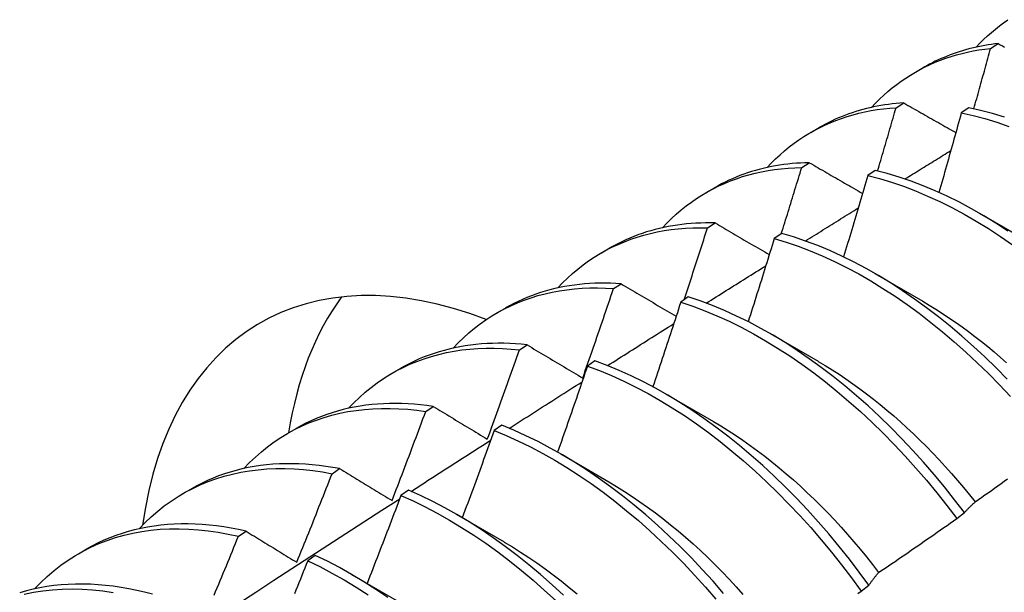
# Model space of a CAD drawing. Header units: inches. Extents: x 15 to 190, y 16 to 108.
# Tile 64 of 90: x 169.036 to 169.363, y 69.076 to 69.266. Entities that reach past the tile are written whole.
import ezdxf

# ---------------------------------------------------------------- set-up
doc = ezdxf.new("R2010")
doc.units = ezdxf.units.IN
doc.header["$MEASUREMENT"] = 0
doc.layers.add('Visible Edges(ANSI)', color=7, linetype='Continuous', lineweight=25)

msp = doc.modelspace()

# ---------------------------------------------------------------- linework, layer by layer
at = {"layer": 'Visible Edges(ANSI)'}
for p, q in [((169.35857, 69.25673), (169.36111, 69.25832)), ((169.33357, 69.24879), (169.33639, 69.25041)), ((169.32713, 69.23696), (169.32967, 69.23856)), ((169.35134, 69.23695), (169.34882, 69.23527)), ((169.29878, 69.22875), (169.30159, 69.23037)), ((169.29575, 69.21704), (169.29829, 69.21865)), ((169.32021, 69.21611), (169.3177, 69.21441)), ((169.26398, 69.20871), (169.26679, 69.21033)), ((169.35484, 69.20185), (169.37079, 69.19262)), ((169.26442, 69.19696), (169.26695, 69.19859)), ((169.28912, 69.19511), (169.28661, 69.19341)), ((169.22918, 69.18867), (169.23199, 69.19029)), ((169.32004, 69.18181), (169.33599, 69.17258)), ((169.23314, 69.17674), (169.23567, 69.17838)), ((169.25805, 69.17396), (169.25554, 69.17225)), ((169.19438, 69.16863), (169.19719, 69.17025)), ((169.28525, 69.16177), (169.3012, 69.15254)), ((169.20191, 69.15635), (169.20443, 69.15801)), ((169.227, 69.15267), (169.2245, 69.15094)), ((169.15958, 69.1486), (169.16239, 69.15021)), ((169.25045, 69.14173), (169.2664, 69.1325)), ((169.17071, 69.13582), (169.17323, 69.13748)), ((169.12478, 69.12856), (169.12759, 69.13018)), ((169.19597, 69.13123), (169.19347, 69.12949)), ((169.21565, 69.12169), (169.2316, 69.11246)), ((169.13955, 69.11513), (169.14207, 69.11681)), ((169.08998, 69.10852), (169.0928, 69.11014)), ((169.16496, 69.10964), (169.16245, 69.10789)), ((169.18085, 69.10165), (169.1968, 69.09242)), ((169.34731, 69.10021), (169.34987, 69.10216)), ((169.10843, 69.09429), (169.11094, 69.09598)), ((169.05519, 69.08848), (169.058, 69.0901)), ((169.13395, 69.08792), (169.13145, 69.08615)), ((169.14605, 69.08161), (169.162, 69.07238)), ((169.31552, 69.07603), (169.31809, 69.07799))]:
    msp.add_line(p, q, dxfattribs=at)
at = {"layer": 'Visible Edges(ANSI)', "flags": 128}
for points in [[(169.35382, 69.25712), (169.35503, 69.25841), (169.35627, 69.25966), (169.35755, 69.26086), (169.35885, 69.26203), (169.36017, 69.26315), (169.36153, 69.26423), (169.36291, 69.26527), (169.36432, 69.26627)], [(169.36111, 69.25832), (169.35999, 69.25819), (169.35888, 69.25804), (169.35777, 69.25787), (169.35668, 69.25769), (169.35558, 69.25749), (169.3545, 69.25727), (169.35342, 69.25704), (169.35236, 69.25678), (169.35129, 69.25651), (169.35024, 69.25623), (169.3492, 69.25592), (169.34816, 69.2556), (169.34713, 69.25526), (169.34611, 69.2549), (169.3451, 69.25453), (169.34409, 69.25414), (169.3431, 69.25373), (169.34211, 69.25331), (169.34113, 69.25287), (169.34017, 69.25241), (169.33921, 69.25194), (169.33826, 69.25144), (169.33732, 69.25094), (169.33639, 69.25041)], [(169.36111, 69.25832), (169.36181, 69.25792), (169.36252, 69.25753), (169.36322, 69.25713)], [(169.31902, 69.23708), (169.32033, 69.23847), (169.32167, 69.2398), (169.32304, 69.24109), (169.32445, 69.24234), (169.32589, 69.24353), (169.32736, 69.24468), (169.32886, 69.24578), (169.33039, 69.24682), (169.33196, 69.24782), (169.33355, 69.24878), (169.33517, 69.24968), (169.33681, 69.25053), (169.33849, 69.25133), (169.34019, 69.25208), (169.34192, 69.25277), (169.34368, 69.25342), (169.34546, 69.25402), (169.34726, 69.25456), (169.34909, 69.25505), (169.35094, 69.25549), (169.35282, 69.25588), (169.35471, 69.25621), (169.35663, 69.2565), (169.35857, 69.25673)], [(169.35302, 69.2366), (169.35325, 69.23744), (169.35349, 69.23828), (169.35372, 69.23912), (169.35396, 69.23996), (169.35419, 69.24079), (169.35442, 69.24163), (169.35466, 69.24247), (169.35489, 69.24331), (169.35512, 69.24415), (169.35535, 69.24499), (169.35559, 69.24583), (169.35582, 69.24666), (169.35605, 69.2475), (169.35628, 69.24834), (169.35651, 69.24918), (169.35674, 69.25002), (169.35697, 69.25086), (169.3572, 69.2517), (169.35743, 69.25253), (169.35766, 69.25337), (169.35789, 69.25421), (169.35811, 69.25505), (169.35834, 69.25589), (169.35857, 69.25673)], [(169.32967, 69.23856), (169.32839, 69.23847), (169.32712, 69.23836), (169.32586, 69.23823), (169.3246, 69.23807), (169.32336, 69.23789), (169.32212, 69.23769), (169.3209, 69.23747), (169.31968, 69.23723), (169.31847, 69.23696), (169.31727, 69.23667), (169.31608, 69.23636), (169.3149, 69.23603), (169.31373, 69.23568), (169.31257, 69.2353), (169.31142, 69.23491), (169.31029, 69.23449), (169.30916, 69.23405), (169.30804, 69.23359), (169.30694, 69.2331), (169.30585, 69.2326), (169.30476, 69.23207), (169.30369, 69.23153), (169.30263, 69.23096), (169.30159, 69.23037)], [(169.32967, 69.23856), (169.33039, 69.23815), (169.3311, 69.23774), (169.33182, 69.23734), (169.33254, 69.23693), (169.33326, 69.23652), (169.33398, 69.23611), (169.3347, 69.2357), (169.33542, 69.23529), (169.33614, 69.23488), (169.33686, 69.23447), (169.33758, 69.23406), (169.3383, 69.23364), (169.33902, 69.23323), (169.33975, 69.23282), (169.34047, 69.23241), (169.3412, 69.232), (169.34192, 69.23159), (169.34265, 69.23118), (169.34337, 69.23076), (169.3441, 69.23035), (169.34483, 69.22994), (169.34556, 69.22953), (169.34628, 69.22911), (169.34701, 69.2287)], [(169.28422, 69.21705), (169.28562, 69.21852), (169.28706, 69.21995), (169.28854, 69.22132), (169.29006, 69.22264), (169.29161, 69.22391), (169.2932, 69.22511), (169.29482, 69.22627), (169.29648, 69.22736), (169.29817, 69.2284), (169.2999, 69.22938), (169.30166, 69.23031), (169.30345, 69.23117), (169.30527, 69.23198), (169.30712, 69.23273), (169.309, 69.23342), (169.31091, 69.23406), (169.31285, 69.23463), (169.31481, 69.23514), (169.3168, 69.23559), (169.31882, 69.23599), (169.32086, 69.23632), (169.32293, 69.23659), (169.32502, 69.23681), (169.32713, 69.23696)], [(169.321, 69.21591), (169.32126, 69.21679), (169.32152, 69.21767), (169.32178, 69.21854), (169.32204, 69.21942), (169.32229, 69.2203), (169.32255, 69.22118), (169.32281, 69.22205), (169.32307, 69.22293), (169.32332, 69.22381), (169.32358, 69.22468), (169.32384, 69.22556), (169.32409, 69.22644), (169.32435, 69.22731), (169.3246, 69.22819), (169.32486, 69.22907), (169.32511, 69.22994), (169.32537, 69.23082), (169.32562, 69.2317), (169.32587, 69.23258), (169.32613, 69.23345), (169.32638, 69.23433), (169.32663, 69.23521), (169.32688, 69.23608), (169.32713, 69.23696)], [(169.34882, 69.23527), (169.34852, 69.23417), (169.34822, 69.23306), (169.34791, 69.23196), (169.34761, 69.23085), (169.3473, 69.22975), (169.347, 69.22865), (169.34669, 69.22754), (169.34639, 69.22644), (169.34608, 69.22533), (169.34577, 69.22423), (169.34546, 69.22312), (169.34516, 69.22202), (169.34485, 69.22091), (169.34454, 69.21981), (169.34423, 69.2187), (169.34392, 69.2176), (169.34361, 69.21649), (169.34329, 69.21539), (169.34298, 69.21428), (169.34267, 69.21318), (169.34236, 69.21208), (169.34204, 69.21097), (169.34173, 69.20987), (169.34141, 69.20876)], [(169.34882, 69.23527), (169.35273, 69.2344), (169.35667, 69.23335), (169.36064, 69.23214), (169.36464, 69.23076)], [(169.36315, 69.23385), (169.35918, 69.23506), (169.35524, 69.23609), (169.35134, 69.23695)], [(169.33008, 69.21324), (169.33071, 69.21363), (169.33135, 69.21403), (169.33199, 69.21442), (169.33262, 69.21482), (169.33326, 69.21521), (169.33389, 69.2156), (169.33453, 69.216), (169.33517, 69.21639), (169.3358, 69.21679), (169.33644, 69.21718), (169.33707, 69.21757), (169.33771, 69.21797), (169.33835, 69.21836), (169.33898, 69.21876), (169.33962, 69.21915), (169.34026, 69.21954), (169.34089, 69.21994), (169.34153, 69.22033), (169.34216, 69.22072), (169.3428, 69.22112), (169.34344, 69.22151), (169.34407, 69.2219), (169.34471, 69.2223), (169.34535, 69.22269)], [(169.29829, 69.21865), (169.29684, 69.21862), (169.29541, 69.21855), (169.29399, 69.21846), (169.29258, 69.21835), (169.29117, 69.2182), (169.28978, 69.21803), (169.2884, 69.21783), (169.28703, 69.2176), (169.28567, 69.21735), (169.28432, 69.21707), (169.28298, 69.21676), (169.28166, 69.21643), (169.28035, 69.21606), (169.27905, 69.21568), (169.27776, 69.21526), (169.27649, 69.21482), (169.27523, 69.21435), (169.27398, 69.21385), (169.27275, 69.21333), (169.27153, 69.21279), (169.27032, 69.21221), (169.26913, 69.21161), (169.26795, 69.21098), (169.26679, 69.21033)], [(169.29829, 69.21865), (169.29902, 69.21823), (169.29975, 69.21781), (169.30048, 69.21739), (169.30121, 69.21696), (169.30194, 69.21654), (169.30267, 69.21612), (169.30341, 69.21569), (169.30414, 69.21527), (169.30487, 69.21484), (169.30561, 69.21442), (169.30635, 69.214), (169.30708, 69.21357), (169.30782, 69.21315), (169.30856, 69.21272), (169.30929, 69.2123), (169.31003, 69.21187), (169.31077, 69.21144), (169.31151, 69.21102), (169.31225, 69.21059), (169.313, 69.21016), (169.31374, 69.20974), (169.31448, 69.20931), (169.31522, 69.20888), (169.31597, 69.20846)], [(169.24942, 69.19701), (169.25092, 69.19858), (169.25246, 69.2001), (169.25404, 69.20155), (169.25567, 69.20294), (169.25734, 69.20427), (169.25905, 69.20554), (169.26079, 69.20674), (169.26258, 69.20788), (169.2644, 69.20896), (169.26627, 69.20997), (169.26816, 69.21091), (169.2701, 69.21179), (169.27207, 69.2126), (169.27407, 69.21334), (169.27611, 69.21402), (169.27817, 69.21462), (169.28027, 69.21516), (169.2824, 69.21564), (169.28456, 69.21604), (169.28675, 69.21638), (169.28896, 69.21665), (169.2912, 69.21685), (169.29346, 69.21698), (169.29575, 69.21704)], [(169.28898, 69.19501), (169.28926, 69.19593), (169.28955, 69.19685), (169.28984, 69.19777), (169.29012, 69.19868), (169.29041, 69.1996), (169.29069, 69.20052), (169.29098, 69.20144), (169.29126, 69.20235), (169.29155, 69.20327), (169.29183, 69.20419), (169.29211, 69.20511), (169.2924, 69.20602), (169.29268, 69.20694), (169.29296, 69.20786), (169.29324, 69.20878), (169.29352, 69.2097), (169.2938, 69.21061), (169.29408, 69.21153), (169.29436, 69.21245), (169.29464, 69.21337), (169.29492, 69.21429), (169.2952, 69.2152), (169.29547, 69.21612), (169.29575, 69.21704)], [(169.3177, 69.21441), (169.31737, 69.21328), (169.31704, 69.21215), (169.31672, 69.21102), (169.31639, 69.20989), (169.31606, 69.20876), (169.31573, 69.20763), (169.3154, 69.2065), (169.31506, 69.20537), (169.31473, 69.20424), (169.3144, 69.20311), (169.31407, 69.20198), (169.31373, 69.20085), (169.3134, 69.19972), (169.31306, 69.19859), (169.31273, 69.19746), (169.31239, 69.19633), (169.31206, 69.1952), (169.31172, 69.19407), (169.31138, 69.19294), (169.31104, 69.19181), (169.3107, 69.19068), (169.31036, 69.18955), (169.31002, 69.18842), (169.30968, 69.18729)], [(169.3177, 69.21441), (169.32164, 69.21338), (169.32561, 69.21217), (169.3296, 69.2108), (169.33362, 69.20927), (169.33764, 69.20757), (169.34168, 69.20571), (169.34572, 69.20369), (169.34976, 69.20152), (169.3538, 69.19919), (169.35783, 69.19671), (169.36184, 69.19409), (169.36583, 69.19132)], [(169.36435, 69.19591), (169.36033, 69.19853), (169.3563, 69.20099), (169.35227, 69.20331), (169.34822, 69.20547), (169.34418, 69.20748), (169.34015, 69.20932), (169.33612, 69.21101), (169.33211, 69.21253), (169.32812, 69.21389), (169.32415, 69.21508), (169.32021, 69.21611)], [(169.29697, 69.19261), (169.2977, 69.19307), (169.29843, 69.19352), (169.29916, 69.19398), (169.29989, 69.19444), (169.30063, 69.1949), (169.30136, 69.19535), (169.30209, 69.19581), (169.30282, 69.19627), (169.30355, 69.19673), (169.30429, 69.19718), (169.30502, 69.19764), (169.30575, 69.1981), (169.30648, 69.19855), (169.30722, 69.19901), (169.30795, 69.19947), (169.30868, 69.19993), (169.30941, 69.20038), (169.31014, 69.20084), (169.31088, 69.2013), (169.31161, 69.20175), (169.31234, 69.20221), (169.31307, 69.20267), (169.31381, 69.20312), (169.31454, 69.20358)], [(169.26695, 69.19859), (169.26534, 69.19862), (169.26375, 69.19862), (169.26216, 69.19858), (169.26059, 69.19851), (169.25902, 69.19841), (169.25747, 69.19828), (169.25593, 69.19811), (169.25441, 69.19791), (169.25289, 69.19768), (169.25139, 69.19741), (169.24991, 69.19711), (169.24844, 69.19678), (169.24698, 69.19642), (169.24554, 69.19602), (169.24411, 69.19559), (169.2427, 69.19513), (169.2413, 69.19464), (169.23992, 69.19411), (169.23856, 69.19356), (169.23721, 69.19297), (169.23588, 69.19235), (169.23457, 69.19169), (169.23327, 69.19101), (169.23199, 69.19029)], [(169.26695, 69.19859), (169.2677, 69.19816), (169.26844, 69.19772), (169.26918, 69.19728), (169.26993, 69.19685), (169.27067, 69.19641), (169.27142, 69.19597), (169.27217, 69.19554), (169.27291, 69.1951), (169.27366, 69.19466), (169.27441, 69.19422), (169.27516, 69.19379), (169.27591, 69.19335), (169.27666, 69.19291), (169.27741, 69.19247), (169.27817, 69.19203), (169.27892, 69.19159), (169.27967, 69.19115), (169.28043, 69.19071), (169.28118, 69.19027), (169.28194, 69.18983), (169.28269, 69.18939), (169.28345, 69.18895), (169.28421, 69.18851), (169.28497, 69.18806)], [(169.21462, 69.17697), (169.21622, 69.17864), (169.21786, 69.18024), (169.21955, 69.18178), (169.22128, 69.18324), (169.22307, 69.18464), (169.2249, 69.18596), (169.22677, 69.18721), (169.22869, 69.18839), (169.23065, 69.18949), (169.23265, 69.19052), (169.23469, 69.19148), (169.23677, 69.19236), (169.23889, 69.19316), (169.24105, 69.19389), (169.24324, 69.19455), (169.24547, 69.19512), (169.24773, 69.19563), (169.25003, 69.19605), (169.25236, 69.19639), (169.25471, 69.19666), (169.2571, 69.19686), (169.25951, 69.19697), (169.26196, 69.19701), (169.26442, 69.19696)], [(169.25665, 69.17301), (169.25698, 69.174), (169.25731, 69.175), (169.25764, 69.176), (169.25797, 69.177), (169.25829, 69.17799), (169.25862, 69.17899), (169.25895, 69.17999), (169.25927, 69.18099), (169.2596, 69.18199), (169.25992, 69.18299), (169.26025, 69.18398), (169.26057, 69.18498), (169.2609, 69.18598), (169.26122, 69.18698), (169.26154, 69.18798), (169.26186, 69.18898), (169.26219, 69.18997), (169.26251, 69.19097), (169.26283, 69.19197), (169.26315, 69.19297), (169.26347, 69.19397), (169.26379, 69.19497), (169.2641, 69.19597), (169.26442, 69.19696)], [(169.3641, 69.14657), (169.36041, 69.15033), (169.35666, 69.15398), (169.35287, 69.15751), (169.34903, 69.16092), (169.34515, 69.16421), (169.34123, 69.16737), (169.33728, 69.17039), (169.33331, 69.17328), (169.32931, 69.17603), (169.32529, 69.17864), (169.32126, 69.18109), (169.31723, 69.1834), (169.31319, 69.18555), (169.30914, 69.18755), (169.30511, 69.18939), (169.30108, 69.19107), (169.29707, 69.19258), (169.29308, 69.19393), (169.28912, 69.19511)], [(169.28661, 69.19341), (169.28625, 69.19225), (169.2859, 69.1911), (169.28555, 69.18995), (169.28519, 69.18879), (169.28484, 69.18764), (169.28448, 69.18649), (169.28412, 69.18533), (169.28377, 69.18418), (169.28341, 69.18303), (169.28305, 69.18187), (169.28269, 69.18072), (169.28233, 69.17957), (169.28197, 69.17841), (169.28161, 69.17726), (169.28125, 69.17611), (169.28088, 69.17495), (169.28052, 69.1738), (169.28016, 69.17265), (169.27979, 69.17149), (169.27943, 69.17034), (169.27906, 69.16919), (169.2787, 69.16804), (169.27833, 69.16688), (169.27796, 69.16573)], [(169.28661, 69.19341), (169.29058, 69.19221), (169.29457, 69.19085), (169.29858, 69.18932), (169.3026, 69.18764), (169.30664, 69.18578), (169.31068, 69.18378), (169.31472, 69.18161), (169.31876, 69.17929), (169.32279, 69.17682), (169.3268, 69.17421), (169.3308, 69.17145), (169.33477, 69.16855), (169.33872, 69.16551), (169.34263, 69.16235), (169.34651, 69.15905), (169.35035, 69.15563), (169.35414, 69.15209), (169.35788, 69.14843), (169.36156, 69.14466), (169.36519, 69.14078)], [(169.264, 69.1719), (169.26482, 69.17242), (169.26565, 69.17294), (169.26647, 69.17346), (169.2673, 69.17398), (169.26813, 69.1745), (169.26895, 69.17502), (169.26978, 69.17554), (169.27061, 69.17606), (169.27143, 69.17658), (169.27226, 69.1771), (169.27309, 69.17762), (169.27391, 69.17814), (169.27474, 69.17866), (169.27557, 69.17918), (169.27639, 69.1797), (169.27722, 69.18022), (169.27805, 69.18074), (169.27887, 69.18126), (169.2797, 69.18178), (169.28053, 69.1823), (169.28135, 69.18282), (169.28218, 69.18334), (169.28301, 69.18386), (169.28383, 69.18438)], [(169.23567, 69.17838), (169.23389, 69.17848), (169.23213, 69.17855), (169.23037, 69.17858), (169.22863, 69.17858), (169.22691, 69.17853), (169.2252, 69.17844), (169.2235, 69.17831), (169.22181, 69.17815), (169.22014, 69.17794), (169.21849, 69.1777), (169.21685, 69.17742), (169.21523, 69.1771), (169.21363, 69.17674), (169.21204, 69.17634), (169.21047, 69.1759), (169.20892, 69.17543), (169.20738, 69.17491), (169.20587, 69.17436), (169.20437, 69.17377), (169.2029, 69.17314), (169.20144, 69.17248), (169.2, 69.17177), (169.19859, 69.17103), (169.19719, 69.17025)], [(169.23567, 69.17838), (169.23642, 69.17793), (169.23718, 69.17748), (169.23794, 69.17703), (169.23869, 69.17658), (169.23945, 69.17613), (169.24021, 69.17568), (169.24097, 69.17523), (169.24173, 69.17478), (169.2425, 69.17433), (169.24326, 69.17388), (169.24402, 69.17343), (169.24479, 69.17297), (169.24555, 69.17252), (169.24632, 69.17207), (169.24708, 69.17162), (169.24785, 69.17116), (169.24862, 69.17071), (169.24939, 69.17026), (169.25015, 69.1698), (169.25092, 69.16935), (169.2517, 69.16889), (169.25247, 69.16844), (169.25324, 69.16798), (169.25401, 69.16753)], [(169.17982, 69.15693), (169.18151, 69.1587), (169.18325, 69.16039), (169.18505, 69.162), (169.1869, 69.16354), (169.1888, 69.16499), (169.19075, 69.16637), (169.19275, 69.16766), (169.1948, 69.16888), (169.1969, 69.17001), (169.19904, 69.17105), (169.20123, 69.17202), (169.20346, 69.1729), (169.20574, 69.17369), (169.20805, 69.1744), (169.2104, 69.17502), (169.2128, 69.17556), (169.21523, 69.17601), (169.21769, 69.17637), (169.22019, 69.17665), (169.22272, 69.17684), (169.22528, 69.17695), (169.22787, 69.17696), (169.23049, 69.17689), (169.23314, 69.17674)], [(169.22292, 69.14695), (169.22336, 69.14819), (169.22379, 69.14943), (169.22423, 69.15067), (169.22466, 69.15191), (169.22509, 69.15315), (169.22552, 69.15439), (169.22595, 69.15563), (169.22638, 69.15687), (169.22681, 69.15811), (169.22724, 69.15935), (169.22767, 69.16059), (169.22809, 69.16183), (169.22852, 69.16307), (169.22894, 69.16432), (169.22937, 69.16556), (169.22979, 69.1668), (169.23021, 69.16804), (169.23063, 69.16928), (169.23105, 69.17053), (169.23147, 69.17177), (169.23189, 69.17301), (169.23231, 69.17425), (169.23273, 69.17549), (169.23314, 69.17674)], [(169.25554, 69.17225), (169.25516, 69.17107), (169.25478, 69.1699), (169.2544, 69.16872), (169.25402, 69.16755), (169.25364, 69.16637), (169.25325, 69.1652), (169.25287, 69.16403), (169.25249, 69.16285), (169.2521, 69.16168), (169.25172, 69.1605), (169.25133, 69.15933), (169.25095, 69.15815), (169.25056, 69.15698), (169.25017, 69.15581), (169.24978, 69.15463), (169.24939, 69.15346), (169.249, 69.15229), (169.24861, 69.15111), (169.24822, 69.14994), (169.24783, 69.14876), (169.24744, 69.14759), (169.24704, 69.14642), (169.24665, 69.14524), (169.24625, 69.14407)], [(169.25554, 69.17225), (169.25953, 69.1709), (169.26354, 69.16938), (169.26757, 69.1677), (169.2716, 69.16586), (169.27564, 69.16386), (169.27968, 69.1617), (169.28372, 69.1594), (169.28775, 69.15694), (169.29177, 69.15433), (169.29576, 69.15158), (169.29974, 69.14869), (169.30369, 69.14566), (169.3076, 69.1425), (169.31148, 69.13921), (169.31532, 69.13579), (169.31911, 69.13226), (169.32286, 69.12861), (169.32655, 69.12485), (169.33018, 69.12098), (169.33375, 69.11701), (169.33725, 69.11294), (169.34068, 69.10878), (169.34403, 69.10454), (169.34731, 69.10021)], [(169.34987, 69.10216), (169.34659, 69.10648), (169.34323, 69.11072), (169.33979, 69.11487), (169.33629, 69.11893), (169.33272, 69.12289), (169.32908, 69.12676), (169.32539, 69.13051), (169.32164, 69.13415), (169.31784, 69.13768), (169.314, 69.14108), (169.31012, 69.14436), (169.3062, 69.14751), (169.30225, 69.15053), (169.29827, 69.15341), (169.29427, 69.15615), (169.29026, 69.15875), (169.28623, 69.1612), (169.28219, 69.16349), (169.27815, 69.16564), (169.27411, 69.16762), (169.27007, 69.16945), (169.26605, 69.17112), (169.26204, 69.17262), (169.25805, 69.17396)], [(169.33599, 69.17251), (169.33818, 69.17122), (169.34037, 69.16987), (169.34256, 69.16848), (169.34474, 69.16704), (169.34691, 69.16555), (169.34907, 69.16402), (169.35123, 69.16243), (169.35337, 69.16081), (169.3555, 69.15913), (169.35763, 69.15742), (169.35973, 69.15565), (169.36183, 69.15385), (169.36391, 69.152)], [(169.23116, 69.1511), (169.23208, 69.15169), (169.233, 69.15227), (169.23392, 69.15286), (169.23483, 69.15344), (169.23575, 69.15402), (169.23667, 69.15461), (169.23759, 69.15519), (169.23851, 69.15577), (169.23943, 69.15636), (169.24035, 69.15694), (169.24127, 69.15752), (169.24219, 69.15811), (169.24311, 69.15869), (169.24403, 69.15927), (169.24495, 69.15986), (169.24587, 69.16044), (169.24679, 69.16102), (169.24771, 69.1616), (169.24863, 69.16219), (169.24955, 69.16277), (169.25047, 69.16335), (169.25139, 69.16393), (169.25231, 69.16451), (169.25323, 69.1651)], [(169.14503, 69.13689), (169.14681, 69.13875), (169.14865, 69.14053), (169.15056, 69.14222), (169.15252, 69.14383), (169.15454, 69.14534), (169.15662, 69.14677), (169.15875, 69.14811), (169.16093, 69.14935), (169.16317, 69.1505), (169.16545, 69.15156), (169.16779, 69.15252), (169.17017, 69.15339), (169.1726, 69.15417), (169.17508, 69.15485), (169.17759, 69.15543), (169.18015, 69.15592), (169.18275, 69.15632), (169.18539, 69.15661), (169.18806, 69.15681), (169.19077, 69.15691), (169.19351, 69.15692), (169.19628, 69.15683), (169.19908, 69.15664), (169.20191, 69.15635)], [(169.20443, 69.15801), (169.20248, 69.15821), (169.20055, 69.15836), (169.19863, 69.15847), (169.19672, 69.15853), (169.19483, 69.15855), (169.19295, 69.15852), (169.19109, 69.15844), (169.18925, 69.15832), (169.18742, 69.15815), (169.18561, 69.15794), (169.18382, 69.15768), (169.18204, 69.15738), (169.18029, 69.15703), (169.17855, 69.15663), (169.17684, 69.15619), (169.17514, 69.15571), (169.17347, 69.15518), (169.17182, 69.1546), (169.17019, 69.15398), (169.16858, 69.15332), (169.167, 69.15261), (169.16544, 69.15185), (169.1639, 69.15106), (169.16239, 69.15021)], [(169.19119, 69.12664), (169.19165, 69.12788), (169.1921, 69.12911), (169.19256, 69.13035), (169.19301, 69.13159), (169.19346, 69.13282), (169.19392, 69.13406), (169.19437, 69.1353), (169.19482, 69.13653), (169.19527, 69.13777), (169.19571, 69.13901), (169.19616, 69.14025), (169.19661, 69.14149), (169.19705, 69.14272), (169.1975, 69.14396), (169.19794, 69.1452), (169.19839, 69.14644), (169.19883, 69.14768), (169.19927, 69.14892), (169.19971, 69.15016), (169.20015, 69.1514), (169.20059, 69.15264), (169.20103, 69.15388), (169.20147, 69.15511), (169.20191, 69.15635)], [(169.20443, 69.15801), (169.20519, 69.15755), (169.20595, 69.15709), (169.20671, 69.15664), (169.20748, 69.15618), (169.20824, 69.15572), (169.20901, 69.15526), (169.20977, 69.1548), (169.21054, 69.15434), (169.21131, 69.15389), (169.21208, 69.15343), (169.21285, 69.15297), (169.21362, 69.1525), (169.21439, 69.15204), (169.21516, 69.15158), (169.21593, 69.15112), (169.21671, 69.15066), (169.21748, 69.1502), (169.21826, 69.14973), (169.21903, 69.14927), (169.21981, 69.14881), (169.22059, 69.14834), (169.22137, 69.14788), (169.22214, 69.14741), (169.22292, 69.14695)], [(169.31809, 69.07799), (169.31488, 69.08238), (169.3116, 69.0867), (169.30823, 69.09093), (169.30479, 69.09508), (169.30128, 69.09913), (169.2977, 69.10309), (169.29406, 69.10694), (169.29037, 69.11069), (169.28662, 69.11432), (169.28282, 69.11784), (169.27897, 69.12124), (169.27509, 69.12451), (169.27117, 69.12766), (169.26722, 69.13067), (169.26324, 69.13354), (169.25924, 69.13627), (169.25522, 69.13886), (169.25119, 69.1413), (169.24715, 69.14359), (169.24311, 69.14572), (169.23907, 69.1477), (169.23503, 69.14952), (169.23101, 69.15118), (169.227, 69.15267)], [(169.3012, 69.1525), (169.30353, 69.15113), (169.30585, 69.1497), (169.30817, 69.14822), (169.31048, 69.14668), (169.31278, 69.14508), (169.31507, 69.14343), (169.31735, 69.14173), (169.31962, 69.13997), (169.32188, 69.13816), (169.32412, 69.1363), (169.32635, 69.13439), (169.32856, 69.13243), (169.33076, 69.13043), (169.33293, 69.12838), (169.33509, 69.12629), (169.33723, 69.12415), (169.33935, 69.12198), (169.34144, 69.11976), (169.34351, 69.11751), (169.34555, 69.11522), (169.34757, 69.11289), (169.34956, 69.11053), (169.35153, 69.10813), (169.35347, 69.10571)], [(169.2245, 69.15094), (169.22409, 69.14975), (169.22368, 69.14855), (169.22327, 69.14736), (169.22287, 69.14617), (169.22246, 69.14497), (169.22205, 69.14378), (169.22164, 69.14259), (169.22123, 69.14139), (169.22081, 69.1402), (169.2204, 69.13901), (169.21999, 69.13782), (169.21957, 69.13662), (169.21916, 69.13543), (169.21874, 69.13424), (169.21833, 69.13304), (169.21791, 69.13185), (169.21749, 69.13066), (169.21708, 69.12947), (169.21666, 69.12828), (169.21624, 69.12708), (169.21582, 69.12589), (169.2154, 69.1247), (169.21498, 69.12351), (169.21455, 69.12232)], [(169.2245, 69.15094), (169.2285, 69.14944), (169.23253, 69.14777), (169.23656, 69.14593), (169.2406, 69.14394), (169.24465, 69.1418), (169.24868, 69.1395), (169.25271, 69.13705), (169.25673, 69.13445), (169.26073, 69.13171), (169.26471, 69.12882), (169.26866, 69.1258), (169.27257, 69.12265), (169.27645, 69.11937), (169.2803, 69.11596), (169.28409, 69.11243), (169.28784, 69.10879), (169.29153, 69.10503), (169.29516, 69.10117), (169.29874, 69.09721), (169.30224, 69.09315), (169.30568, 69.08899), (169.30904, 69.08475), (169.31232, 69.08043), (169.31552, 69.07603)], [(169.19844, 69.13022), (169.19945, 69.13087), (169.20046, 69.13152), (169.20148, 69.13217), (169.20249, 69.13281), (169.2035, 69.13346), (169.20451, 69.13411), (169.20552, 69.13476), (169.20653, 69.1354), (169.20755, 69.13605), (169.20856, 69.1367), (169.20957, 69.13734), (169.21058, 69.13799), (169.21159, 69.13864), (169.2126, 69.13928), (169.21362, 69.13993), (169.21463, 69.14057), (169.21564, 69.14122), (169.21665, 69.14187), (169.21766, 69.14251), (169.21868, 69.14316), (169.21969, 69.1438), (169.2207, 69.14445), (169.22171, 69.14509), (169.22273, 69.14574)], [(169.11023, 69.11685), (169.11211, 69.11881), (169.11405, 69.12067), (169.11606, 69.12244), (169.11814, 69.12412), (169.12028, 69.12569), (169.12248, 69.12716), (169.12474, 69.12853), (169.12707, 69.12981), (169.12944, 69.13097), (169.13188, 69.13204), (169.13436, 69.133), (169.1369, 69.13385), (169.13949, 69.13461), (169.14213, 69.13525), (169.14481, 69.13579), (169.14753, 69.13622), (169.1503, 69.13654), (169.15311, 69.13676), (169.15596, 69.13687), (169.15885, 69.13688), (169.16177, 69.13677), (169.16472, 69.13656), (169.1677, 69.13624), (169.17071, 69.13582)], [(169.17323, 69.13748), (169.17111, 69.13779), (169.16901, 69.13804), (169.16691, 69.13823), (169.16484, 69.13838), (169.16278, 69.13847), (169.16074, 69.13851), (169.15871, 69.13849), (169.1567, 69.13842), (169.15472, 69.1383), (169.15275, 69.13813), (169.1508, 69.1379), (169.14887, 69.13762), (169.14696, 69.13729), (169.14508, 69.1369), (169.14322, 69.13646), (169.14138, 69.13597), (169.13956, 69.13543), (169.13777, 69.13483), (169.13601, 69.13418), (169.13427, 69.13348), (169.13256, 69.13273), (169.13088, 69.13193), (169.12922, 69.13108), (169.12759, 69.13018)], [(169.1595, 69.1062), (169.15998, 69.10743), (169.16045, 69.10866), (169.16093, 69.1099), (169.1614, 69.11113), (169.16187, 69.11236), (169.16235, 69.11359), (169.16282, 69.11483), (169.16329, 69.11606), (169.16376, 69.11729), (169.16423, 69.11853), (169.1647, 69.11976), (169.16516, 69.121), (169.16563, 69.12223), (169.1661, 69.12347), (169.16656, 69.1247), (169.16703, 69.12593), (169.16749, 69.12717), (169.16795, 69.12841), (169.16841, 69.12964), (169.16887, 69.13088), (169.16933, 69.13211), (169.16979, 69.13335), (169.17025, 69.13458), (169.17071, 69.13582)], [(169.17323, 69.13748), (169.17397, 69.13704), (169.17471, 69.13659), (169.17545, 69.13614), (169.17619, 69.13569), (169.17693, 69.13525), (169.17768, 69.1348), (169.17842, 69.13435), (169.17916, 69.1339), (169.17991, 69.13345), (169.18066, 69.13299), (169.1814, 69.13254), (169.18215, 69.13209), (169.1829, 69.13164), (169.18365, 69.13119), (169.1844, 69.13073), (169.18515, 69.13028), (169.18591, 69.12983), (169.18666, 69.12937), (169.18741, 69.12892), (169.18817, 69.12846), (169.18892, 69.12801), (169.18968, 69.12755), (169.19044, 69.1271), (169.19119, 69.12664)], [(169.19347, 69.12949), (169.19303, 69.12828), (169.1926, 69.12707), (169.19216, 69.12586), (169.19173, 69.12465), (169.19129, 69.12344), (169.19086, 69.12223), (169.19042, 69.12102), (169.18998, 69.11981), (169.18954, 69.1186), (169.1891, 69.1174), (169.18866, 69.11619), (169.18822, 69.11498), (169.18777, 69.11377), (169.18733, 69.11256), (169.18689, 69.11135), (169.18644, 69.11014), (169.186, 69.10894), (169.18555, 69.10773), (169.18511, 69.10652), (169.18466, 69.10531), (169.18421, 69.10411), (169.18376, 69.1029), (169.18331, 69.10169), (169.18286, 69.10049)], [(169.19347, 69.12949), (169.19749, 69.12783), (169.20153, 69.12601), (169.20557, 69.12403), (169.20961, 69.12189), (169.21365, 69.1196), (169.21768, 69.11716), (169.22169, 69.11457), (169.22569, 69.11183), (169.22967, 69.10896), (169.23362, 69.10595), (169.23754, 69.1028), (169.24143, 69.09953), (169.24527, 69.09613), (169.24907, 69.09261), (169.25282, 69.08897), (169.25651, 69.08522), (169.26015, 69.08136), (169.26373, 69.07741), (169.26724, 69.07335)], [(169.26978, 69.07528), (169.26627, 69.07933), (169.26269, 69.08328), (169.25905, 69.08713), (169.25535, 69.09087), (169.25159, 69.0945), (169.24779, 69.09801), (169.24395, 69.1014), (169.24006, 69.10466), (169.23614, 69.1078), (169.23218, 69.1108), (169.2282, 69.11367), (169.2242, 69.11639), (169.22018, 69.11897), (169.21615, 69.1214), (169.21211, 69.12368), (169.20807, 69.1258), (169.20403, 69.12777), (169.2, 69.12958), (169.19597, 69.13123)], [(169.26639, 69.13249), (169.26885, 69.13102), (169.27131, 69.1295), (169.27376, 69.12791), (169.2762, 69.12626), (169.27864, 69.12454), (169.28106, 69.12277), (169.28347, 69.12094), (169.28587, 69.11905), (169.28826, 69.11711), (169.29063, 69.11511), (169.29298, 69.11306), (169.29531, 69.11096), (169.29762, 69.10881), (169.29991, 69.10661), (169.30218, 69.10437), (169.30443, 69.10207), (169.30665, 69.09974), (169.30884, 69.09736), (169.311, 69.09493), (169.31313, 69.09247), (169.31524, 69.08997), (169.31731, 69.08743), (169.31934, 69.08485), (169.32135, 69.08224)], [(169.16583, 69.10925), (169.16694, 69.10997), (169.16804, 69.11068), (169.16915, 69.11139), (169.17025, 69.1121), (169.17135, 69.11281), (169.17246, 69.11352), (169.17356, 69.11424), (169.17466, 69.11495), (169.17577, 69.11566), (169.17687, 69.11637), (169.17798, 69.11708), (169.17908, 69.11779), (169.18018, 69.1185), (169.18129, 69.11921), (169.18239, 69.11992), (169.1835, 69.12063), (169.1846, 69.12134), (169.18571, 69.12205), (169.18681, 69.12276), (169.18792, 69.12347), (169.18902, 69.12418), (169.19012, 69.12489), (169.19123, 69.1256), (169.19233, 69.12631)], [(169.07543, 69.09681), (169.0774, 69.09887), (169.07945, 69.10082), (169.08157, 69.10266), (169.08376, 69.1044), (169.08603, 69.10603), (169.08836, 69.10754), (169.09075, 69.10895), (169.09321, 69.11024), (169.09573, 69.11143), (169.09831, 69.11249), (169.10095, 69.11344), (169.10365, 69.11428), (169.1064, 69.115), (169.1092, 69.1156), (169.11205, 69.11608), (169.11495, 69.11645), (169.11789, 69.1167), (169.12087, 69.11683), (169.1239, 69.11684), (169.12696, 69.11673), (169.13006, 69.11651), (169.1332, 69.11617), (169.13636, 69.11571), (169.13955, 69.11513)], [(169.14207, 69.11681), (169.13978, 69.11723), (169.1375, 69.11758), (169.13524, 69.11788), (169.13299, 69.11812), (169.13076, 69.11829), (169.12855, 69.11841), (169.12636, 69.11846), (169.12419, 69.11846), (169.12203, 69.11839), (169.1199, 69.11826), (169.1178, 69.11807), (169.11571, 69.11782), (169.11365, 69.11751), (169.11161, 69.11714), (169.1096, 69.11671), (169.10762, 69.11622), (169.10566, 69.11566), (169.10373, 69.11505), (169.10183, 69.11438), (169.09996, 69.11365), (169.09812, 69.11286), (169.09632, 69.11201), (169.09454, 69.1111), (169.0928, 69.11014)], [(169.14207, 69.11681), (169.14278, 69.11637), (169.1435, 69.11594), (169.14422, 69.1155), (169.14494, 69.11506), (169.14566, 69.11462), (169.14638, 69.11418), (169.1471, 69.11374), (169.14783, 69.1133), (169.14855, 69.11286), (169.14927, 69.11242), (169.15, 69.11198), (169.15072, 69.11154), (169.15145, 69.1111), (169.15218, 69.11065), (169.15291, 69.11021), (169.15364, 69.10977), (169.15437, 69.10932), (169.1551, 69.10888), (169.15583, 69.10843), (169.15656, 69.10799), (169.15729, 69.10754), (169.15803, 69.10709), (169.15876, 69.10665), (169.1595, 69.1062)], [(169.12784, 69.08563), (169.12833, 69.08686), (169.12883, 69.08808), (169.12933, 69.08931), (169.12982, 69.09054), (169.13032, 69.09177), (169.13081, 69.09299), (169.1313, 69.09422), (169.13179, 69.09545), (169.13229, 69.09668), (169.13278, 69.09791), (169.13326, 69.09914), (169.13375, 69.10037), (169.13424, 69.1016), (169.13473, 69.10283), (169.13521, 69.10405), (169.1357, 69.10529), (169.13618, 69.10652), (169.13667, 69.10775), (169.13715, 69.10898), (169.13763, 69.11021), (169.13811, 69.11144), (169.13859, 69.11267), (169.13907, 69.1139), (169.13955, 69.11513)], [(169.35349, 69.10575), (169.35456, 69.10651), (169.35563, 69.10727), (169.3567, 69.10804), (169.35777, 69.1088), (169.35884, 69.10957), (169.35991, 69.11034), (169.36098, 69.11111), (169.36205, 69.11188), (169.36311, 69.11265), (169.36418, 69.11342)], [(169.21657, 69.07467), (169.21277, 69.07817), (169.20892, 69.08156), (169.20503, 69.08482), (169.2011, 69.08794), (169.19715, 69.09094), (169.19317, 69.09379), (169.18916, 69.09651), (169.18514, 69.09908), (169.18111, 69.1015), (169.17707, 69.10377), (169.17303, 69.10588), (169.16899, 69.10784), (169.16496, 69.10964)], [(169.23159, 69.11241), (169.23419, 69.11086), (169.23678, 69.10925), (169.23937, 69.10756), (169.24195, 69.10581), (169.24452, 69.104), (169.24708, 69.10211), (169.24962, 69.10017), (169.25215, 69.09816), (169.25466, 69.09609), (169.25715, 69.09396), (169.25962, 69.09177), (169.26206, 69.08953), (169.26449, 69.08723), (169.26688, 69.08487), (169.26925, 69.08247), (169.2716, 69.08), (169.27391, 69.07749), (169.27618, 69.07493)], [(169.10824, 69.07183), (169.11422, 69.07574), (169.12019, 69.07964), (169.12617, 69.08353), (169.13215, 69.08742), (169.13813, 69.09131), (169.14411, 69.09519), (169.15009, 69.09907), (169.15607, 69.10294), (169.16205, 69.10681)], [(169.16245, 69.10789), (169.16199, 69.10667), (169.16153, 69.10545), (169.16107, 69.10423), (169.16061, 69.10301), (169.16015, 69.10179), (169.15968, 69.10057), (169.15922, 69.09935), (169.15875, 69.09813), (169.15828, 69.09691), (169.15782, 69.09569), (169.15735, 69.09447), (169.15688, 69.09325), (169.15641, 69.09203), (169.15594, 69.09081), (169.15547, 69.08959), (169.155, 69.08837), (169.15453, 69.08715), (169.15405, 69.08594), (169.15358, 69.08472), (169.15311, 69.0835), (169.15263, 69.08228), (169.15216, 69.08107), (169.15168, 69.07985), (169.1512, 69.07863)], [(169.16245, 69.10789), (169.16649, 69.10608), (169.17053, 69.10411), (169.17457, 69.10198), (169.17861, 69.0997), (169.18264, 69.09727), (169.18666, 69.09469), (169.19066, 69.09196), (169.19464, 69.08909), (169.19859, 69.08609), (169.20251, 69.08295), (169.2064, 69.07969), (169.21025, 69.07629), (169.21405, 69.07278)], [(169.34987, 69.10216), (169.35002, 69.10232), (169.35016, 69.10248), (169.35031, 69.10264), (169.35046, 69.1028), (169.3506, 69.10296), (169.35075, 69.10312), (169.3509, 69.10327), (169.35105, 69.10343), (169.3512, 69.10358), (169.35134, 69.10373), (169.35149, 69.10388), (169.35164, 69.10403), (169.3518, 69.10418), (169.35195, 69.10433), (169.3521, 69.10448), (169.35225, 69.10462), (169.3524, 69.10477), (169.35256, 69.10491), (169.35271, 69.10505), (169.35287, 69.10519), (169.35302, 69.10533), (169.35318, 69.10547), (169.35333, 69.10561), (169.35349, 69.10575)], [(169.32135, 69.08225), (169.32244, 69.08298), (169.32353, 69.08372), (169.32462, 69.08446), (169.32571, 69.0852), (169.32679, 69.08594), (169.32788, 69.08668), (169.32896, 69.08743), (169.33005, 69.08817), (169.33113, 69.08892), (169.33221, 69.08966), (169.3333, 69.09041), (169.33438, 69.09116), (169.33546, 69.09191), (169.33654, 69.09266), (169.33762, 69.09341), (169.3387, 69.09416), (169.33978, 69.09491), (169.34086, 69.09567), (169.34193, 69.09642), (169.34301, 69.09718), (169.34409, 69.09793), (169.34516, 69.09869), (169.34624, 69.09945), (169.34731, 69.10021)], [(169.04063, 69.07677), (169.0427, 69.07892), (169.04485, 69.08096), (169.04708, 69.08288), (169.04939, 69.08468), (169.05178, 69.08636), (169.05423, 69.08792), (169.05676, 69.08935), (169.05936, 69.09067), (169.06203, 69.09186), (169.06476, 69.09292), (169.06756, 69.09386), (169.07041, 69.09466), (169.07332, 69.09534), (169.07629, 69.09589), (169.07931, 69.09632), (169.08238, 69.09661), (169.0855, 69.09677), (169.08866, 69.09681), (169.09187, 69.09671), (169.09511, 69.09648), (169.09839, 69.09613), (169.10171, 69.09565), (169.10505, 69.09503), (169.10843, 69.09429)], [(169.11094, 69.09598), (169.10847, 69.09653), (169.10602, 69.09701), (169.10359, 69.09741), (169.10117, 69.09775), (169.09877, 69.09802), (169.09639, 69.09823), (169.09403, 69.09836), (169.09169, 69.09842), (169.08937, 69.09842), (169.08708, 69.09834), (169.08481, 69.0982), (169.08257, 69.09799), (169.08035, 69.0977), (169.07816, 69.09735), (169.076, 69.09693), (169.07387, 69.09645), (169.07177, 69.09589), (169.0697, 69.09526), (169.06766, 69.09457), (169.06566, 69.09381), (169.06369, 69.09298), (169.06176, 69.09209), (169.05986, 69.09112), (169.058, 69.0901)], [(169.10033, 69.0747), (169.10084, 69.07593), (169.10135, 69.07715), (169.10186, 69.07837), (169.10237, 69.0796), (169.10288, 69.08082), (169.10339, 69.08204), (169.1039, 69.08327), (169.1044, 69.08449), (169.10491, 69.08572), (169.10542, 69.08694), (169.10592, 69.08817), (169.10642, 69.08939), (169.10692, 69.09062), (169.10743, 69.09184), (169.10793, 69.09307), (169.10843, 69.09429)], [(169.11094, 69.09598), (169.11163, 69.09556), (169.11233, 69.09513), (169.11303, 69.09471), (169.11372, 69.09428), (169.11442, 69.09385), (169.11512, 69.09342), (169.11582, 69.09299), (169.11652, 69.09256), (169.11722, 69.09213), (169.11792, 69.0917), (169.11862, 69.09127), (169.11933, 69.09084), (169.12003, 69.09041), (169.12074, 69.08998), (169.12144, 69.08955), (169.12215, 69.08911), (169.12286, 69.08868), (169.12357, 69.08825), (169.12428, 69.08781), (169.12499, 69.08738), (169.1257, 69.08694), (169.12641, 69.0865), (169.12712, 69.08607), (169.12784, 69.08563)], [(169.1968, 69.09236), (169.19954, 69.09074), (169.20227, 69.08905), (169.20499, 69.08727), (169.2077, 69.08543), (169.2104, 69.0835), (169.21309, 69.08151), (169.21575, 69.07944), (169.2184, 69.0773), (169.22103, 69.07509)], [(169.15813, 69.07392), (169.15413, 69.07662), (169.15011, 69.07918), (169.14607, 69.0816), (169.14204, 69.08386), (169.13799, 69.08597), (169.13395, 69.08792)], [(169.13145, 69.08615), (169.13096, 69.08493), (169.13048, 69.0837), (169.12999, 69.08247), (169.1295, 69.08125), (169.12901, 69.08002), (169.12852, 69.07879), (169.12803, 69.07757), (169.12754, 69.07634), (169.12705, 69.07512)], [(169.13145, 69.08615), (169.13549, 69.08419), (169.13953, 69.08207), (169.14357, 69.0798), (169.1476, 69.07738), (169.15162, 69.0748)], [(169.31809, 69.07799), (169.31822, 69.07818), (169.31835, 69.07837), (169.31848, 69.07856), (169.31861, 69.07874), (169.31875, 69.07893), (169.31888, 69.07911), (169.31901, 69.0793), (169.31915, 69.07948), (169.31928, 69.07966), (169.31941, 69.07984), (169.31955, 69.08002), (169.31969, 69.0802), (169.31982, 69.08037), (169.31996, 69.08055), (169.3201, 69.08072), (169.32023, 69.0809), (169.32037, 69.08107), (169.32051, 69.08124), (169.32065, 69.08141), (169.32079, 69.08158), (169.32093, 69.08175), (169.32107, 69.08192), (169.32121, 69.08208), (169.32135, 69.08225)], [(169.07984, 69.07501), (169.0772, 69.07569), (169.07458, 69.0763), (169.07197, 69.07683), (169.06938, 69.07728), (169.06681, 69.07766), (169.06426, 69.07796), (169.06173, 69.07818), (169.05922, 69.07832), (169.05673, 69.07839), (169.05428, 69.07837), (169.05184, 69.07828), (169.04944, 69.07811), (169.04706, 69.07787), (169.04472, 69.07754), (169.04241, 69.07714), (169.04013, 69.07666), (169.03788, 69.0761), (169.03567, 69.07547)], [(169.03719, 69.07501), (169.04027, 69.07565), (169.04341, 69.07614), (169.0466, 69.07649), (169.04984, 69.0767), (169.05314, 69.07677), (169.05648, 69.0767), (169.05987, 69.07648), (169.06329, 69.07613), (169.06675, 69.07563)], [(169.31443, 69.0753), (169.31552, 69.07603)]]:
    msp.add_lwpolyline(points, dxfattribs=at)
at = {"layer": 'Visible Edges(ANSI)'}
for centre, start_param, end_param in [((169.21299, 68.99635), 5.66088, 6.92512), ((169.26107, 69.02404), 0.24866, 0.621041)]:
    msp.add_ellipse(centre, major_axis=(-0.09731, 0.16898), ratio=0.578093, start_param=start_param, end_param=end_param, dxfattribs=at)

doc.saveas('drawing.dxf')
